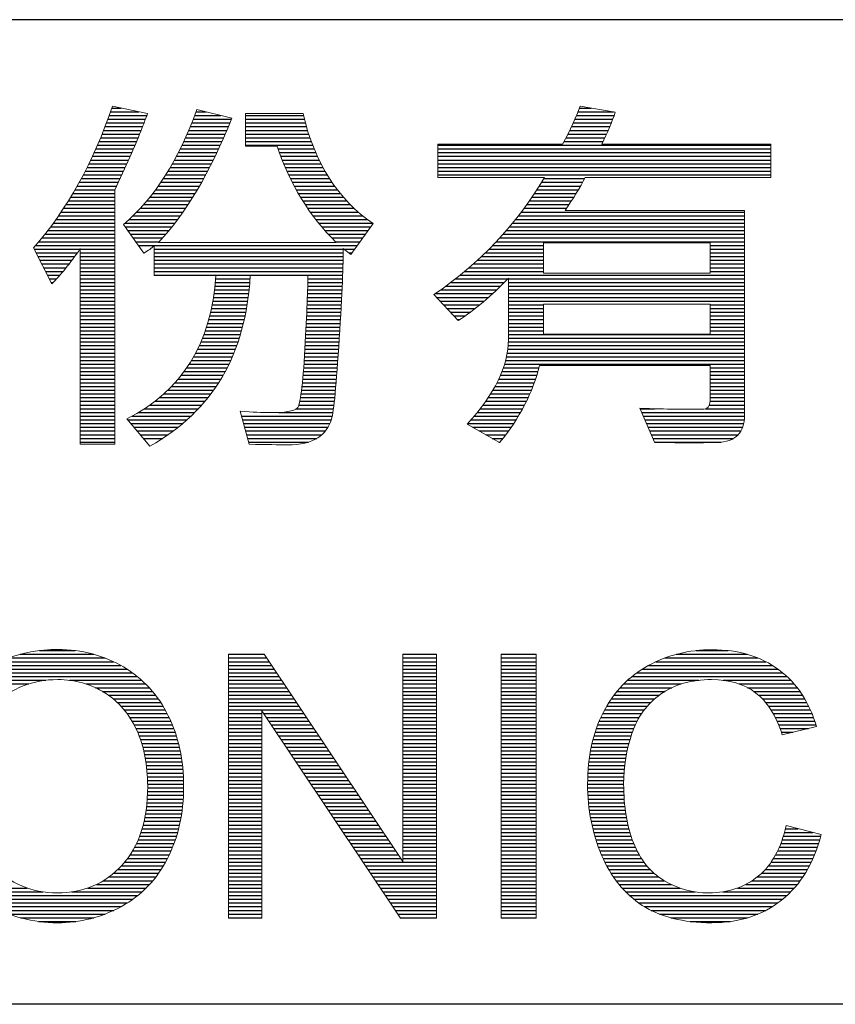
# Model space of a CAD drawing. Header units: millimetres. Extents: x 88 to 1193, y 471 to 1243.
# Tile 12 of 48: x 449 to 488, y 560 to 607. Entities that reach past the tile are written whole.
import ezdxf

# ---------------------------------------------------------------- set-up
doc = ezdxf.new("R2010")
doc.units = ezdxf.units.MM
doc.header["$LTSCALE"] = 20
doc.layers.get('0').update_dxf_attribs({"linetype": 'CONTINUOUS'})

msp = doc.modelspace()

# ---------------------------------------------------------------- linework, layer by layer
at = {"color": 7}
for p, q in [((614.046, 606.66), (107.046, 606.66)), ((453.61, 602.445), (454.054, 602.445)), ((475.907, 602.445), (476.463, 602.445)), ((453.487, 602.091), (455.283, 602.091)), ((453.55, 602.268), (454.902, 602.268)), ((457.563, 602.091), (458.813, 602.091)), ((457.629, 602.268), (458.112, 602.268)), ((459.992, 602.091), (462.751, 602.091)), ((475.773, 602.091), (477.562, 602.091)), ((475.842, 602.268), (477.539, 602.268)), ((453.29, 601.56), (455.083, 601.56)), ((453.357, 601.737), (455.152, 601.737)), ((453.423, 601.914), (455.219, 601.914)), ((457.354, 601.56), (459.17, 601.56)), ((457.426, 601.737), (459.243, 601.737)), ((457.495, 601.914), (459.314, 601.914)), ((459.992, 601.914), (462.796, 601.914)), ((459.992, 601.737), (462.843, 601.737)), ((459.992, 601.56), (462.893, 601.56)), ((475.537, 601.56), (477.358, 601.56)), ((475.62, 601.737), (477.43, 601.737)), ((475.698, 601.914), (477.498, 601.914)), ((453.079, 601.029), (454.867, 601.029)), ((453.151, 601.206), (454.94, 601.206)), ((453.222, 601.383), (455.012, 601.383)), ((457.125, 601.029), (458.944, 601.029)), ((457.204, 601.206), (459.021, 601.206)), ((457.28, 601.383), (459.096, 601.383)), ((459.992, 601.383), (462.947, 601.383)), ((459.992, 601.206), (463.003, 601.206)), ((459.992, 601.029), (463.063, 601.029)), ((475.266, 601.029), (477.123, 601.029)), ((475.36, 601.206), (477.204, 601.206)), ((475.45, 601.383), (477.283, 601.383)), ((452.929, 600.675), (454.718, 600.675)), ((453.005, 600.852), (454.793, 600.852)), ((456.961, 600.675), (458.787, 600.675)), ((457.044, 600.852), (458.866, 600.852)), ((459.992, 600.852), (463.126, 600.852)), ((459.992, 600.675), (463.192, 600.675)), ((469.164, 600.675), (485.04, 600.675)), ((475.169, 600.852), (477.039, 600.852)), ((452.691, 600.144), (454.488, 600.144)), ((452.772, 600.321), (454.566, 600.321)), ((452.852, 600.498), (454.642, 600.498)), ((456.694, 600.144), (458.539, 600.144)), ((456.786, 600.321), (458.623, 600.321)), ((456.875, 600.498), (458.706, 600.498)), ((461.535, 600.498), (463.263, 600.498)), ((461.599, 600.321), (463.337, 600.321)), ((461.665, 600.144), (463.416, 600.144)), ((469.164, 600.498), (485.04, 600.498)), ((469.164, 600.321), (485.04, 600.321)), ((469.164, 600.144), (485.04, 600.144)), ((452.434, 599.613), (454.249, 599.613)), ((452.522, 599.79), (454.33, 599.79)), ((452.607, 599.967), (454.41, 599.967)), ((456.398, 599.613), (458.275, 599.613)), ((456.5, 599.79), (458.365, 599.79)), ((456.598, 599.967), (458.453, 599.967)), ((461.734, 599.967), (463.499, 599.967)), ((461.806, 599.79), (463.587, 599.79)), ((461.881, 599.613), (463.68, 599.613)), ((469.164, 599.967), (485.04, 599.967)), ((469.164, 599.79), (485.04, 599.79)), ((469.164, 599.613), (485.04, 599.613)), ((452.253, 599.259), (454.088, 599.259)), ((452.345, 599.436), (454.169, 599.436)), ((456.184, 599.259), (458.09, 599.259)), ((456.293, 599.436), (458.183, 599.436)), ((461.959, 599.436), (463.778, 599.436)), ((462.041, 599.259), (463.882, 599.259)), ((469.164, 599.436), (485.04, 599.436)), ((469.164, 599.259), (485.04, 599.259)), ((451.964, 598.728), (453.847, 598.728)), ((452.062, 598.905), (453.927, 598.905)), ((452.159, 599.082), (454.008, 599.082)), ((455.83, 598.728), (457.795, 598.728)), ((455.952, 598.905), (457.896, 598.905)), ((456.07, 599.082), (457.994, 599.082)), ((462.126, 599.082), (463.992, 599.082)), ((462.214, 598.905), (464.109, 598.905)), ((462.307, 598.728), (464.232, 598.728)), ((473.993, 598.728), (475.962, 598.728)), ((474.103, 598.905), (476.058, 598.905)), ((474.211, 599.082), (476.15, 599.082)), ((451.758, 598.374), (453.765, 598.374)), ((451.862, 598.551), (453.766, 598.551)), ((455.569, 598.374), (457.586, 598.374)), ((455.702, 598.551), (457.692, 598.551)), ((462.403, 598.551), (464.364, 598.551)), ((462.503, 598.374), (464.503, 598.374)), ((473.765, 598.374), (475.754, 598.374)), ((473.881, 598.551), (475.86, 598.551)), ((451.431, 597.843), (453.765, 597.843)), ((451.543, 598.02), (453.765, 598.02)), ((451.652, 598.197), (453.765, 598.197)), ((455.134, 597.843), (457.252, 597.843)), ((455.286, 598.02), (457.366, 598.02)), ((455.431, 598.197), (457.478, 598.197)), ((462.607, 598.197), (464.652, 598.197)), ((462.716, 598.02), (464.811, 598.02)), ((462.829, 597.843), (464.98, 597.843)), ((473.399, 597.843), (475.412, 597.843)), ((473.524, 598.02), (475.53, 598.02)), ((473.646, 598.197), (475.644, 598.197)), ((451.077, 597.312), (453.765, 597.312)), ((451.198, 597.489), (453.765, 597.489)), ((451.316, 597.666), (453.765, 597.666)), ((454.63, 597.312), (456.886, 597.312)), ((454.807, 597.489), (457.012, 597.489)), ((454.974, 597.666), (457.134, 597.666)), ((462.948, 597.666), (465.162, 597.666)), ((463.071, 597.489), (465.358, 597.489)), ((463.2, 597.312), (465.57, 597.312)), ((473.002, 597.312), (483.784, 597.312)), ((473.138, 597.489), (483.784, 597.489)), ((473.27, 597.666), (475.29, 597.666)), ((450.826, 596.958), (453.765, 596.958)), ((450.953, 597.135), (453.765, 597.135)), ((454.245, 596.958), (456.622, 596.958)), ((454.443, 597.135), (456.757, 597.135)), ((463.334, 597.135), (465.799, 597.135)), ((463.474, 596.958), (466.049, 596.958)), ((472.72, 596.958), (483.784, 596.958)), ((472.863, 597.135), (483.784, 597.135)), ((450.422, 596.427), (453.765, 596.427)), ((450.56, 596.604), (453.765, 596.604)), ((450.695, 596.781), (453.765, 596.781)), ((454.244, 596.781), (456.483, 596.781)), ((454.369, 596.604), (456.339, 596.604)), ((454.495, 596.427), (456.189, 596.427)), ((463.62, 596.781), (465.951, 596.781)), ((463.773, 596.604), (465.824, 596.604)), ((463.933, 596.427), (465.698, 596.427)), ((472.266, 596.427), (483.784, 596.427)), ((472.422, 596.604), (483.784, 596.604)), ((472.573, 596.781), (483.784, 596.781)), ((449.984, 595.896), (453.765, 595.896)), ((450.134, 596.073), (453.765, 596.073)), ((450.28, 596.25), (453.765, 596.25)), ((454.62, 596.25), (456.032, 596.25)), ((454.746, 596.073), (455.868, 596.073)), ((454.872, 595.896), (465.318, 595.896)), ((464.1, 596.25), (465.571, 596.25)), ((464.276, 596.073), (465.445, 596.073)), ((471.774, 595.896), (474.188, 595.896)), ((471.943, 596.073), (483.784, 596.073)), ((472.107, 596.25), (483.784, 596.25)), ((482.136, 595.896), (483.784, 595.896)), ((449.911, 595.719), (452.095, 595.719)), ((450.001, 595.542), (451.97, 595.542)), ((452.11, 595.719), (453.765, 595.719)), ((452.11, 595.542), (453.765, 595.542)), ((455.629, 595.719), (464.645, 595.719)), ((455.629, 595.542), (464.646, 595.542)), ((464.674, 595.719), (465.192, 595.719)), ((464.907, 595.542), (465.065, 595.542)), ((471.421, 595.542), (474.188, 595.542)), ((471.6, 595.719), (474.188, 595.719)), ((482.136, 595.719), (483.784, 595.719)), ((482.136, 595.542), (483.784, 595.542)), ((450.092, 595.365), (451.843, 595.365)), ((450.182, 595.188), (451.712, 595.188)), ((450.272, 595.011), (451.577, 595.011)), ((452.11, 595.365), (453.765, 595.365)), ((452.11, 595.188), (453.765, 595.188)), ((452.11, 595.011), (453.765, 595.011)), ((455.629, 595.365), (464.644, 595.365)), ((455.629, 595.188), (464.641, 595.188)), ((455.629, 595.011), (464.636, 595.011)), ((470.851, 595.011), (474.188, 595.011)), ((471.046, 595.188), (474.188, 595.188)), ((471.236, 595.365), (474.188, 595.365)), ((482.136, 595.365), (483.784, 595.365)), ((482.136, 595.188), (483.784, 595.188)), ((482.136, 595.011), (483.784, 595.011)), ((450.362, 594.834), (451.438, 594.834)), ((450.453, 594.657), (451.293, 594.657)), ((450.543, 594.48), (451.142, 594.48)), ((452.11, 594.834), (453.765, 594.834)), ((452.11, 594.657), (453.765, 594.657)), ((452.11, 594.48), (453.765, 594.48)), ((455.629, 594.834), (464.631, 594.834)), ((455.629, 594.657), (464.625, 594.657)), ((455.629, 594.48), (464.618, 594.48)), ((470.226, 594.48), (483.784, 594.48)), ((470.441, 594.657), (474.188, 594.657)), ((470.649, 594.834), (474.188, 594.834)), ((482.136, 594.834), (483.784, 594.834)), ((482.136, 594.657), (483.784, 594.657)), ((450.633, 594.303), (450.983, 594.303)), ((450.723, 594.126), (450.723, 594.126)), ((450.723, 594.126), (450.814, 594.126)), ((452.11, 594.303), (453.765, 594.303)), ((452.11, 594.126), (453.765, 594.126)), ((458.543, 594.126), (460.187, 594.126)), ((458.558, 594.303), (460.199, 594.303)), ((462.956, 594.126), (464.604, 594.126)), ((462.959, 594.303), (464.611, 594.303)), ((469.774, 594.126), (472.322, 594.126)), ((470.004, 594.303), (472.495, 594.303)), ((472.524, 594.303), (483.784, 594.303)), ((472.524, 594.126), (483.784, 594.126)), ((452.11, 593.949), (453.765, 593.949)), ((452.11, 593.772), (453.765, 593.772)), ((452.11, 593.595), (453.765, 593.595)), ((458.483, 593.595), (460.136, 593.595)), ((458.506, 593.772), (460.156, 593.772)), ((458.526, 593.949), (460.172, 593.949)), ((462.942, 593.595), (464.579, 593.595)), ((462.947, 593.772), (464.587, 593.772)), ((462.952, 593.949), (464.596, 593.949)), ((469.037, 593.595), (471.772, 593.595)), ((469.292, 593.772), (471.961, 593.772)), ((469.537, 593.949), (472.144, 593.949)), ((472.524, 593.949), (483.784, 593.949)), ((472.524, 593.772), (483.784, 593.772)), ((472.524, 593.595), (483.784, 593.595)), ((452.11, 593.418), (453.765, 593.418)), ((452.11, 593.241), (453.765, 593.241)), ((452.11, 593.064), (453.765, 593.064)), ((458.396, 593.064), (460.064, 593.064)), ((458.428, 593.241), (460.091, 593.241)), ((458.457, 593.418), (460.115, 593.418)), ((462.921, 593.064), (464.551, 593.064)), ((462.928, 593.241), (464.561, 593.241)), ((462.935, 593.418), (464.57, 593.418)), ((469.092, 593.418), (471.576, 593.418)), ((469.259, 593.241), (471.373, 593.241)), ((469.426, 593.064), (471.162, 593.064)), ((472.524, 593.418), (483.784, 593.418)), ((472.524, 593.241), (483.784, 593.241)), ((472.524, 593.064), (474.188, 593.064)), ((482.136, 593.064), (483.784, 593.064)), ((452.11, 592.887), (453.765, 592.887)), ((452.11, 592.71), (453.765, 592.71)), ((458.321, 592.71), (460.002, 592.71)), ((458.36, 592.887), (460.034, 592.887)), ((462.906, 592.71), (464.532, 592.71)), ((462.914, 592.887), (464.541, 592.887)), ((469.592, 592.887), (470.941, 592.887)), ((469.759, 592.71), (470.709, 592.71)), ((472.524, 592.887), (474.188, 592.887)), ((472.524, 592.71), (474.188, 592.71)), ((482.136, 592.887), (483.784, 592.887)), ((482.136, 592.71), (483.784, 592.71)), ((452.11, 592.533), (453.765, 592.533)), ((452.11, 592.356), (453.765, 592.356)), ((452.11, 592.179), (453.765, 592.179)), ((458.182, 592.179), (459.888, 592.179)), ((458.232, 592.356), (459.929, 592.356)), ((458.279, 592.533), (459.967, 592.533)), ((462.881, 592.179), (464.501, 592.179)), ((462.889, 592.356), (464.511, 592.356)), ((462.898, 592.533), (464.521, 592.533)), ((469.925, 592.533), (470.464, 592.533)), ((470.092, 592.356), (470.203, 592.356)), ((472.524, 592.533), (474.188, 592.533)), ((472.524, 592.356), (474.188, 592.356)), ((472.524, 592.179), (474.188, 592.179)), ((482.136, 592.533), (483.784, 592.533)), ((482.136, 592.356), (483.784, 592.356)), ((482.136, 592.179), (483.784, 592.179)), ((452.11, 592.002), (453.765, 592.002)), ((452.11, 591.825), (453.765, 591.825)), ((452.11, 591.648), (453.765, 591.648)), ((458.004, 591.648), (459.745, 591.648)), ((458.068, 591.825), (459.796, 591.825)), ((458.127, 592.002), (459.844, 592.002)), ((462.854, 591.648), (464.469, 591.648)), ((462.863, 591.825), (464.48, 591.825)), ((462.872, 592.002), (464.49, 592.002)), ((472.524, 592.002), (474.188, 592.002)), ((472.524, 591.825), (474.188, 591.825)), ((472.524, 591.648), (483.784, 591.648)), ((482.136, 592.002), (483.784, 592.002)), ((482.136, 591.825), (483.784, 591.825)), ((452.11, 591.471), (453.765, 591.471)), ((452.11, 591.294), (453.765, 591.294)), ((457.863, 591.294), (459.633, 591.294)), ((457.936, 591.471), (459.691, 591.471)), ((462.835, 591.294), (464.447, 591.294)), ((462.845, 591.471), (464.458, 591.471)), ((472.523, 591.294), (483.784, 591.294)), ((472.524, 591.471), (483.784, 591.471)), ((452.11, 591.117), (453.765, 591.117)), ((452.11, 590.94), (453.765, 590.94)), ((452.11, 590.763), (453.765, 590.763)), ((457.61, 590.763), (459.435, 590.763)), ((457.7, 590.94), (459.505, 590.94)), ((457.784, 591.117), (459.571, 591.117)), ((462.806, 590.763), (464.412, 590.763)), ((462.816, 590.94), (464.424, 590.94)), ((462.826, 591.117), (464.435, 591.117)), ((472.469, 590.763), (483.784, 590.763)), ((472.495, 590.94), (483.784, 590.94)), ((472.513, 591.117), (483.784, 591.117)), ((452.11, 590.586), (453.765, 590.586)), ((452.11, 590.409), (453.765, 590.409)), ((452.11, 590.232), (453.765, 590.232)), ((457.301, 590.232), (459.199, 590.232)), ((457.411, 590.409), (459.283, 590.409)), ((457.514, 590.586), (459.361, 590.586)), ((462.773, 590.232), (464.375, 590.232)), ((462.785, 590.409), (464.387, 590.409)), ((462.796, 590.586), (464.4, 590.586)), ((472.342, 590.232), (483.784, 590.232)), ((472.392, 590.409), (483.784, 590.409)), ((472.434, 590.586), (483.784, 590.586)), ((452.11, 590.055), (453.765, 590.055)), ((452.11, 589.878), (453.765, 589.878)), ((457.058, 589.878), (459.018, 589.878)), ((457.184, 590.055), (459.111, 590.055)), ((462.747, 589.878), (464.349, 589.878)), ((462.761, 590.055), (464.362, 590.055)), ((472.218, 589.878), (473.925, 589.878)), ((472.284, 590.055), (473.973, 590.055)), ((482.136, 590.055), (483.784, 590.055)), ((482.136, 589.878), (483.784, 589.878)), ((452.11, 589.701), (453.765, 589.701)), ((452.11, 589.524), (453.765, 589.524)), ((452.11, 589.347), (453.765, 589.347)), ((456.627, 589.347), (458.706, 589.347)), ((456.781, 589.524), (458.816, 589.524)), ((456.924, 589.701), (458.92, 589.701)), ((462.701, 589.347), (464.306, 589.347)), ((462.718, 589.524), (464.321, 589.524)), ((462.733, 589.701), (464.335, 589.701)), ((471.978, 589.347), (473.756, 589.347)), ((472.065, 589.524), (473.817, 589.524)), ((472.145, 589.701), (473.873, 589.701)), ((482.136, 589.701), (483.784, 589.701)), ((482.136, 589.524), (483.784, 589.524)), ((482.136, 589.347), (483.784, 589.347)), ((452.11, 589.17), (453.765, 589.17)), ((452.11, 588.993), (453.765, 588.993)), ((452.11, 588.816), (453.765, 588.816)), ((456.097, 588.816), (458.338, 588.816)), ((456.286, 588.993), (458.468, 588.993)), ((456.463, 589.17), (458.59, 589.17)), ((462.638, 588.816), (464.259, 588.816)), ((462.662, 588.993), (464.275, 588.993)), ((462.682, 589.17), (464.291, 589.17)), ((471.675, 588.816), (473.546, 588.816)), ((471.783, 588.993), (473.621, 588.993)), ((471.884, 589.17), (473.691, 589.17)), ((482.136, 589.17), (483.784, 589.17)), ((482.136, 588.993), (483.784, 588.993)), ((482.136, 588.816), (483.784, 588.816)), ((452.11, 588.639), (453.765, 588.639)), ((452.11, 588.462), (453.765, 588.462)), ((455.672, 588.462), (458.057, 588.462)), ((455.892, 588.639), (458.202, 588.639)), ((462.577, 588.462), (464.222, 588.462)), ((462.611, 588.639), (464.241, 588.639)), ((471.44, 588.462), (473.383, 588.462)), ((471.561, 588.639), (473.467, 588.639)), ((482.136, 588.639), (483.784, 588.639)), ((482.136, 588.462), (483.784, 588.462)), ((452.11, 588.285), (453.765, 588.285)), ((452.11, 588.108), (453.765, 588.108)), ((452.11, 587.931), (453.765, 587.931)), ((454.892, 587.931), (457.572, 587.931)), ((455.175, 588.108), (457.743, 588.108)), ((455.434, 588.285), (457.904, 588.285)), ((461.579, 587.931), (464.153, 587.931)), ((462.426, 588.108), (464.179, 588.108)), ((462.531, 588.285), (464.201, 588.285)), ((471.039, 587.931), (473.102, 587.931)), ((471.179, 588.108), (473.2, 588.108)), ((471.313, 588.285), (473.294, 588.285)), ((478.796, 588.108), (479.494, 588.108)), ((478.873, 587.931), (483.784, 587.931)), ((481.923, 588.108), (483.784, 588.108)), ((482.102, 588.285), (483.784, 588.285)), ((452.11, 587.754), (453.765, 587.754)), ((452.11, 587.577), (453.765, 587.577)), ((452.11, 587.4), (453.765, 587.4)), ((454.377, 587.577), (457.199, 587.577)), ((454.526, 587.4), (456.995, 587.4)), ((454.582, 587.754), (457.391, 587.754)), ((459.797, 587.754), (464.121, 587.754)), ((459.844, 587.577), (464.077, 587.577)), ((459.891, 587.4), (464.01, 587.4)), ((470.584, 587.4), (472.774, 587.4)), ((470.742, 587.577), (472.889, 587.577)), ((470.894, 587.754), (472.998, 587.754)), ((478.95, 587.754), (483.784, 587.754)), ((479.027, 587.577), (483.774, 587.577)), ((479.104, 587.4), (483.745, 587.4)), ((452.11, 587.223), (453.765, 587.223)), ((452.11, 587.046), (453.765, 587.046)), ((454.675, 587.223), (456.778, 587.223)), ((454.824, 587.046), (456.548, 587.046)), ((459.938, 587.223), (463.919, 587.223)), ((459.985, 587.046), (463.794, 587.046)), ((470.809, 587.223), (472.655, 587.223)), ((471.123, 587.046), (472.53, 587.046)), ((479.181, 587.223), (483.693, 587.223)), ((479.258, 587.046), (483.609, 587.046)), ((452.11, 586.869), (453.765, 586.869)), ((452.11, 586.692), (453.765, 586.692)), ((452.11, 586.515), (453.765, 586.515)), ((454.974, 586.869), (456.301, 586.869)), ((455.123, 586.692), (456.038, 586.692)), ((456.037, 586.692), (456.038, 586.692)), ((460.033, 586.869), (463.625, 586.869)), ((460.08, 586.692), (463.391, 586.692)), ((460.127, 586.515), (462.989, 586.515)), ((471.438, 586.869), (472.4, 586.869)), ((471.752, 586.692), (472.264, 586.692)), ((472.067, 586.515), (472.122, 586.515)), ((479.335, 586.869), (483.478, 586.869)), ((479.412, 586.692), (483.254, 586.692)), ((479.489, 586.515), (482.664, 586.515)), ((448.708, 576.221), (453.29, 576.221)), ((449.246, 576.398), (452.754, 576.398)), ((450.158, 576.575), (451.863, 576.575)), ((459.17, 576.398), (460.883, 576.398)), ((459.17, 576.221), (461.001, 576.221)), ((467.494, 576.398), (469.092, 576.398)), ((467.494, 576.221), (469.092, 576.221)), ((472.176, 576.398), (473.842, 576.398)), ((472.176, 576.221), (473.842, 576.221)), ((479.98, 576.221), (484.419, 576.221)), ((480.532, 576.398), (483.908, 576.398)), ((481.476, 576.575), (483.001, 576.575)), ((447.676, 575.69), (454.336, 575.69)), ((447.964, 575.867), (454.042, 575.867)), ((448.299, 576.044), (453.701, 576.044)), ((459.17, 576.044), (461.119, 576.044)), ((459.17, 575.867), (461.238, 575.867)), ((459.17, 575.69), (461.356, 575.69)), ((467.494, 576.044), (469.092, 576.044)), ((467.494, 575.867), (469.092, 575.867)), ((467.494, 575.69), (469.092, 575.69)), ((472.176, 576.044), (473.842, 576.044)), ((472.176, 575.867), (473.842, 575.867)), ((472.176, 575.69), (473.842, 575.69)), ((478.905, 575.69), (485.372, 575.69)), ((479.207, 575.867), (485.11, 575.867)), ((479.558, 576.044), (484.8, 576.044)), ((447.198, 575.336), (454.827, 575.336)), ((447.424, 575.513), (454.595, 575.513)), ((459.17, 575.513), (461.475, 575.513)), ((459.17, 575.336), (461.593, 575.336)), ((467.494, 575.513), (469.092, 575.513)), ((467.494, 575.336), (469.092, 575.336)), ((472.176, 575.513), (473.842, 575.513)), ((472.176, 575.336), (473.842, 575.336)), ((478.411, 575.336), (485.802, 575.336)), ((478.642, 575.513), (485.6, 575.513)), ((446.807, 574.982), (449.651, 574.982)), ((446.994, 575.159), (450.47, 575.159)), ((451.588, 575.159), (455.035, 575.159)), ((452.389, 574.982), (455.223, 574.982)), ((452.835, 574.805), (455.394, 574.805)), ((459.17, 575.159), (461.712, 575.159)), ((459.17, 574.982), (461.83, 574.982)), ((459.17, 574.805), (461.948, 574.805)), ((467.494, 575.159), (469.092, 575.159)), ((467.494, 574.982), (469.092, 574.982)), ((467.494, 574.805), (469.092, 574.805)), ((472.176, 575.159), (473.842, 575.159)), ((472.176, 574.982), (473.842, 574.982)), ((472.176, 574.805), (473.842, 574.805)), ((477.852, 574.805), (480.307, 574.805)), ((478.02, 574.982), (480.756, 574.982)), ((478.205, 575.159), (481.6, 575.159)), ((482.761, 575.159), (485.982, 575.159)), ((483.525, 574.982), (486.144, 574.982)), ((483.926, 574.805), (486.29, 574.805)), ((453.172, 574.628), (455.55, 574.628)), ((453.447, 574.451), (455.694, 574.451)), ((453.679, 574.274), (455.825, 574.274)), ((459.17, 574.628), (462.067, 574.628)), ((459.17, 574.451), (462.185, 574.451)), ((459.17, 574.274), (462.304, 574.274)), ((467.494, 574.628), (469.092, 574.628)), ((467.494, 574.451), (469.092, 574.451)), ((467.494, 574.274), (469.092, 574.274)), ((472.176, 574.628), (473.842, 574.628)), ((472.176, 574.451), (473.842, 574.451)), ((472.176, 574.274), (473.842, 574.274)), ((477.432, 574.274), (479.499, 574.274)), ((477.56, 574.451), (479.719, 574.451)), ((477.699, 574.628), (479.98, 574.628)), ((484.215, 574.628), (486.423, 574.628)), ((484.443, 574.451), (486.543, 574.451)), ((484.63, 574.274), (486.652, 574.274)), ((453.88, 574.097), (455.947, 574.097)), ((454.055, 573.92), (456.058, 573.92)), ((459.17, 574.097), (462.422, 574.097)), ((459.17, 573.92), (462.54, 573.92)), ((467.494, 574.097), (469.092, 574.097)), ((467.494, 573.92), (469.092, 573.92)), ((472.176, 574.097), (473.842, 574.097)), ((472.176, 573.92), (473.842, 573.92)), ((477.207, 573.92), (479.143, 573.92)), ((477.315, 574.097), (479.309, 574.097)), ((484.787, 574.097), (486.752, 574.097)), ((484.923, 573.92), (486.842, 573.92)), ((454.21, 573.743), (456.161, 573.743)), ((454.347, 573.566), (456.256, 573.566)), ((454.469, 573.389), (456.344, 573.389)), ((459.17, 573.743), (462.659, 573.743)), ((459.17, 573.566), (460.768, 573.566)), ((459.17, 573.389), (460.768, 573.389)), ((460.861, 573.566), (462.777, 573.566)), ((460.98, 573.389), (462.896, 573.389)), ((467.494, 573.743), (469.092, 573.743)), ((467.494, 573.566), (469.092, 573.566)), ((467.494, 573.389), (469.092, 573.389)), ((472.176, 573.743), (473.842, 573.743)), ((472.176, 573.566), (473.842, 573.566)), ((472.176, 573.389), (473.842, 573.389)), ((476.931, 573.389), (478.758, 573.389)), ((477.015, 573.566), (478.87, 573.566)), ((477.107, 573.743), (478.998, 573.743)), ((485.042, 573.743), (486.925, 573.743)), ((485.148, 573.566), (487, 573.566)), ((485.242, 573.389), (487.069, 573.389)), ((454.579, 573.212), (456.425, 573.212)), ((454.678, 573.035), (456.5, 573.035)), ((454.766, 572.858), (456.569, 572.858)), ((459.17, 573.212), (460.768, 573.212)), ((459.17, 573.035), (460.768, 573.035)), ((459.17, 572.858), (460.768, 572.858)), ((461.098, 573.212), (463.014, 573.212)), ((461.216, 573.035), (463.133, 573.035)), ((461.335, 572.858), (463.251, 572.858)), ((467.494, 573.212), (469.092, 573.212)), ((467.494, 573.035), (469.092, 573.035)), ((467.494, 572.858), (469.092, 572.858)), ((472.176, 573.212), (473.842, 573.212)), ((472.176, 573.035), (473.842, 573.035)), ((472.176, 572.858), (473.842, 572.858)), ((476.716, 572.858), (478.497, 572.858)), ((476.782, 573.035), (478.573, 573.035)), ((476.853, 573.212), (478.66, 573.212)), ((485.327, 573.212), (487.131, 573.212)), ((485.403, 573.035), (487.188, 573.035)), ((485.473, 572.858), (486.83, 572.858)), ((454.846, 572.681), (456.633, 572.681)), ((454.917, 572.504), (456.691, 572.504)), ((459.17, 572.681), (460.768, 572.681)), ((459.17, 572.504), (460.768, 572.504)), ((461.453, 572.681), (463.369, 572.681)), ((461.571, 572.504), (463.488, 572.504)), ((467.494, 572.681), (469.092, 572.681)), ((467.494, 572.504), (469.092, 572.504)), ((472.176, 572.681), (473.842, 572.681)), ((472.176, 572.504), (473.842, 572.504)), ((476.603, 572.504), (478.372, 572.504)), ((476.657, 572.681), (478.431, 572.681)), ((485.536, 572.681), (486.08, 572.681)), ((454.982, 572.327), (456.743, 572.327)), ((455.039, 572.15), (456.791, 572.15)), ((455.09, 571.973), (456.834, 571.973)), ((459.17, 572.327), (460.768, 572.327)), ((459.17, 572.15), (460.768, 572.15)), ((459.17, 571.973), (460.768, 571.973)), ((461.689, 572.327), (463.606, 572.327)), ((461.808, 572.15), (463.725, 572.15)), ((461.926, 571.973), (463.843, 571.973)), ((467.494, 572.327), (469.092, 572.327)), ((467.494, 572.15), (469.092, 572.15)), ((467.494, 571.973), (469.092, 571.973)), ((472.176, 572.327), (473.842, 572.327)), ((472.176, 572.15), (473.842, 572.15)), ((472.176, 571.973), (473.842, 571.973)), ((476.471, 571.973), (478.224, 571.973)), ((476.51, 572.15), (478.269, 572.15)), ((476.554, 572.327), (478.318, 572.327)), ((455.136, 571.796), (456.873, 571.796)), ((455.175, 571.619), (456.907, 571.619)), ((455.21, 571.442), (456.937, 571.442)), ((459.17, 571.796), (460.768, 571.796)), ((459.17, 571.619), (460.768, 571.619)), ((459.17, 571.442), (460.768, 571.442)), ((462.044, 571.796), (463.961, 571.796)), ((462.163, 571.619), (464.08, 571.619)), ((462.281, 571.442), (464.198, 571.442)), ((467.494, 571.796), (469.092, 571.796)), ((467.494, 571.619), (469.092, 571.619)), ((467.494, 571.442), (469.092, 571.442)), ((472.176, 571.796), (473.842, 571.796)), ((472.176, 571.619), (473.842, 571.619)), ((472.176, 571.442), (473.842, 571.442)), ((476.379, 571.442), (478.116, 571.442)), ((476.406, 571.619), (478.148, 571.619)), ((476.436, 571.796), (478.183, 571.796)), ((455.239, 571.265), (456.963, 571.265)), ((455.264, 571.088), (456.984, 571.088)), ((459.17, 571.265), (460.768, 571.265)), ((459.17, 571.088), (460.768, 571.088)), ((462.399, 571.265), (464.317, 571.265)), ((462.518, 571.088), (464.435, 571.088)), ((467.494, 571.265), (469.092, 571.265)), ((467.494, 571.088), (469.092, 571.088)), ((472.176, 571.265), (473.842, 571.265)), ((472.176, 571.088), (473.842, 571.088)), ((476.339, 571.088), (478.067, 571.088)), ((476.357, 571.265), (478.089, 571.265)), ((455.284, 570.911), (457.002, 570.911)), ((455.299, 570.734), (457.016, 570.734)), ((455.311, 570.557), (457.027, 570.557)), ((459.17, 570.911), (460.768, 570.911)), ((459.17, 570.734), (460.768, 570.734)), ((459.17, 570.557), (460.768, 570.557)), ((462.636, 570.911), (464.554, 570.911)), ((462.754, 570.734), (464.672, 570.734)), ((462.873, 570.557), (464.79, 570.557)), ((467.494, 570.911), (469.092, 570.911)), ((467.494, 570.734), (469.092, 570.734)), ((467.494, 570.557), (469.092, 570.557)), ((472.176, 570.911), (473.842, 570.911)), ((472.176, 570.734), (473.842, 570.734)), ((472.176, 570.557), (473.842, 570.557)), ((476.305, 570.557), (478.024, 570.557)), ((476.312, 570.734), (478.034, 570.734)), ((476.324, 570.911), (478.048, 570.911)), ((455.319, 570.38), (457.034, 570.38)), ((455.323, 570.203), (457.038, 570.203)), ((459.17, 570.38), (460.768, 570.38)), ((459.17, 570.203), (460.768, 570.203)), ((462.991, 570.38), (464.909, 570.38)), ((463.109, 570.203), (465.027, 570.203)), ((467.494, 570.38), (469.092, 570.38)), ((467.494, 570.203), (469.092, 570.203)), ((472.176, 570.38), (473.842, 570.38)), ((472.176, 570.203), (473.842, 570.203)), ((476.298, 570.203), (478.017, 570.203)), ((476.3, 570.38), (478.018, 570.38)), ((455.313, 569.672), (457.029, 569.672)), ((455.32, 569.849), (457.035, 569.849)), ((455.323, 570.026), (457.038, 570.026)), ((459.17, 570.026), (460.768, 570.026)), ((459.17, 569.849), (460.768, 569.849)), ((459.17, 569.672), (460.768, 569.672)), ((463.227, 570.026), (465.146, 570.026)), ((463.346, 569.849), (465.264, 569.849)), ((463.464, 569.672), (465.383, 569.672)), ((467.494, 570.026), (469.092, 570.026)), ((467.494, 569.849), (469.092, 569.849)), ((467.494, 569.672), (469.092, 569.672)), ((472.176, 570.026), (473.842, 570.026)), ((472.176, 569.849), (473.842, 569.849)), ((472.176, 569.672), (473.842, 569.672)), ((476.3, 570.026), (478.018, 570.026)), ((476.305, 569.849), (478.023, 569.849)), ((476.313, 569.672), (478.03, 569.672)), ((455.271, 569.141), (456.989, 569.141)), ((455.289, 569.318), (457.006, 569.318)), ((455.303, 569.495), (457.019, 569.495)), ((459.17, 569.495), (460.768, 569.495)), ((459.17, 569.318), (460.768, 569.318)), ((459.17, 569.141), (460.768, 569.141)), ((463.582, 569.495), (465.501, 569.495)), ((463.701, 569.318), (465.619, 569.318)), ((463.819, 569.141), (465.738, 569.141)), ((467.494, 569.495), (469.092, 569.495)), ((467.494, 569.318), (469.092, 569.318)), ((467.494, 569.141), (469.092, 569.141)), ((472.176, 569.495), (473.842, 569.495)), ((472.176, 569.318), (473.842, 569.318)), ((472.176, 569.141), (473.842, 569.141)), ((476.325, 569.495), (478.041, 569.495)), ((476.34, 569.318), (478.055, 569.318)), ((476.358, 569.141), (478.073, 569.141)), ((455.221, 568.787), (456.943, 568.787)), ((455.249, 568.964), (456.968, 568.964)), ((459.17, 568.964), (460.768, 568.964)), ((459.17, 568.787), (460.768, 568.787)), ((463.937, 568.964), (465.856, 568.964)), ((464.056, 568.787), (465.975, 568.787)), ((467.494, 568.964), (469.092, 568.964)), ((467.494, 568.787), (469.092, 568.787)), ((472.176, 568.964), (473.842, 568.964)), ((472.176, 568.787), (473.842, 568.787)), ((476.38, 568.964), (478.094, 568.964)), ((476.406, 568.787), (478.12, 568.787)), ((455.109, 568.256), (456.842, 568.256)), ((455.152, 568.433), (456.88, 568.433)), ((455.189, 568.61), (456.914, 568.61)), ((459.17, 568.61), (460.768, 568.61)), ((459.17, 568.433), (460.768, 568.433)), ((459.17, 568.256), (460.768, 568.256)), ((464.174, 568.61), (466.093, 568.61)), ((464.292, 568.433), (466.211, 568.433)), ((464.411, 568.256), (466.33, 568.256)), ((467.494, 568.61), (469.092, 568.61)), ((467.494, 568.433), (469.092, 568.433)), ((467.494, 568.256), (469.092, 568.256)), ((472.176, 568.61), (473.842, 568.61)), ((472.176, 568.433), (473.842, 568.433)), ((472.176, 568.256), (473.842, 568.256)), ((476.436, 568.61), (478.15, 568.61)), ((476.469, 568.433), (478.183, 568.433)), ((476.507, 568.256), (478.222, 568.256)), ((454.942, 567.725), (456.7, 567.725)), ((455.004, 567.902), (456.752, 567.902)), ((455.06, 568.079), (456.8, 568.079)), ((459.17, 568.079), (460.768, 568.079)), ((459.17, 567.902), (460.768, 567.902)), ((459.17, 567.725), (460.768, 567.725)), ((464.529, 568.079), (466.448, 568.079)), ((464.647, 567.902), (466.567, 567.902)), ((464.766, 567.725), (466.685, 567.725)), ((467.494, 568.079), (469.092, 568.079)), ((467.494, 567.902), (469.092, 567.902)), ((467.494, 567.725), (469.092, 567.725)), ((472.176, 568.079), (473.842, 568.079)), ((472.176, 567.902), (473.842, 567.902)), ((472.176, 567.725), (473.842, 567.725)), ((476.548, 568.079), (478.266, 568.079)), ((476.594, 567.902), (478.314, 567.902)), ((476.643, 567.725), (478.369, 567.725)), ((485.633, 567.725), (487.41, 567.725)), ((485.684, 567.902), (487.041, 567.902)), ((485.729, 568.079), (486.342, 568.079)), ((454.792, 567.371), (456.579, 567.371)), ((454.871, 567.548), (456.642, 567.548)), ((459.17, 567.548), (460.768, 567.548)), ((459.17, 567.371), (460.768, 567.371)), ((464.884, 567.548), (466.804, 567.548)), ((465.002, 567.371), (466.922, 567.371)), ((467.494, 567.548), (469.092, 567.548)), ((467.494, 567.371), (469.092, 567.371)), ((472.176, 567.548), (473.842, 567.548)), ((472.176, 567.371), (473.842, 567.371)), ((476.697, 567.548), (478.429, 567.548)), ((476.755, 567.371), (478.496, 567.371)), ((485.511, 567.371), (487.307, 567.371)), ((485.576, 567.548), (487.361, 567.548)), ((454.494, 566.84), (456.354, 566.84)), ((454.605, 567.017), (456.435, 567.017)), ((454.704, 567.194), (456.51, 567.194)), ((459.17, 567.194), (460.768, 567.194)), ((459.17, 567.017), (460.768, 567.017)), ((459.17, 566.84), (460.768, 566.84)), ((465.12, 567.194), (467.04, 567.194)), ((465.239, 567.017), (467.159, 567.017)), ((465.357, 566.84), (467.277, 566.84)), ((467.494, 567.194), (469.092, 567.194)), ((467.494, 567.017), (469.092, 567.017)), ((467.494, 566.84), (469.092, 566.84)), ((472.176, 567.194), (473.842, 567.194)), ((472.176, 567.017), (473.842, 567.017)), ((472.176, 566.84), (473.842, 566.84)), ((476.818, 567.194), (478.571, 567.194)), ((476.885, 567.017), (478.656, 567.017)), ((476.957, 566.84), (478.752, 566.84)), ((485.268, 566.84), (487.117, 566.84)), ((485.358, 567.017), (487.186, 567.017)), ((485.439, 567.194), (487.249, 567.194)), ((454.075, 566.309), (456.071, 566.309)), ((454.231, 566.486), (456.173, 566.486)), ((454.37, 566.663), (456.267, 566.663)), ((459.17, 566.663), (460.768, 566.663)), ((459.17, 566.486), (460.768, 566.486)), ((459.17, 566.309), (460.768, 566.309)), ((465.475, 566.663), (467.396, 566.663)), ((465.594, 566.486), (469.092, 566.486)), ((465.712, 566.309), (469.092, 566.309)), ((467.494, 566.663), (469.092, 566.663)), ((472.176, 566.663), (473.842, 566.663)), ((472.176, 566.486), (473.842, 566.486)), ((472.176, 566.309), (473.842, 566.309)), ((477.034, 566.663), (478.86, 566.663)), ((477.118, 566.486), (478.982, 566.486)), ((477.209, 566.309), (479.122, 566.309)), ((484.918, 566.309), (486.872, 566.309)), ((485.05, 566.486), (486.961, 566.486)), ((485.165, 566.663), (487.042, 566.663)), ((453.703, 565.955), (455.842, 565.955)), ((453.9, 566.132), (455.961, 566.132)), ((459.17, 566.132), (460.768, 566.132)), ((459.17, 565.955), (460.768, 565.955)), ((465.83, 566.132), (469.092, 566.132)), ((465.949, 565.955), (469.092, 565.955)), ((472.176, 566.132), (473.842, 566.132)), ((472.176, 565.955), (473.842, 565.955)), ((477.307, 566.132), (479.283, 566.132)), ((477.414, 565.955), (479.47, 565.955)), ((484.593, 565.955), (486.672, 565.955)), ((484.768, 566.132), (486.777, 566.132)), ((452.886, 565.424), (455.416, 565.424)), ((453.211, 565.601), (455.571, 565.601)), ((453.477, 565.778), (455.712, 565.778)), ((459.17, 565.778), (460.768, 565.778)), ((459.17, 565.601), (460.768, 565.601)), ((459.17, 565.424), (460.768, 565.424)), ((466.067, 565.778), (469.092, 565.778)), ((466.185, 565.601), (469.092, 565.601)), ((466.304, 565.424), (469.092, 565.424)), ((472.176, 565.778), (473.842, 565.778)), ((472.176, 565.601), (473.842, 565.601)), ((472.176, 565.424), (473.842, 565.424)), ((477.529, 565.778), (479.691, 565.778)), ((477.656, 565.601), (479.96, 565.601)), ((477.793, 565.424), (480.29, 565.424)), ((483.843, 565.424), (486.299, 565.424)), ((484.144, 565.601), (486.435, 565.601)), ((484.388, 565.778), (486.559, 565.778)), ((446.823, 565.247), (449.583, 565.247)), ((447.012, 565.07), (450.317, 565.07)), ((447.219, 564.893), (454.853, 564.893)), ((451.713, 565.07), (455.06, 565.07)), ((452.454, 565.247), (455.247, 565.247)), ((459.17, 565.247), (460.768, 565.247)), ((459.17, 565.07), (460.768, 565.07)), ((459.17, 564.893), (460.768, 564.893)), ((466.422, 565.247), (469.092, 565.247)), ((466.54, 565.07), (469.092, 565.07)), ((466.658, 564.893), (469.092, 564.893)), ((472.176, 565.247), (473.842, 565.247)), ((472.176, 565.07), (473.842, 565.07)), ((472.176, 564.893), (473.842, 564.893)), ((477.945, 565.247), (480.718, 565.247)), ((478.111, 565.07), (481.428, 565.07)), ((478.296, 564.893), (485.804, 564.893)), ((482.745, 565.07), (485.986, 565.07)), ((483.44, 565.247), (486.15, 565.247)), ((447.45, 564.716), (454.621, 564.716)), ((447.707, 564.539), (454.358, 564.539)), ((459.17, 564.716), (460.768, 564.716)), ((459.17, 564.539), (460.768, 564.539)), ((466.777, 564.716), (469.092, 564.716)), ((466.895, 564.539), (469.092, 564.539)), ((472.176, 564.716), (473.842, 564.716)), ((472.176, 564.539), (473.842, 564.539)), ((478.502, 564.716), (485.6, 564.716)), ((478.734, 564.539), (485.37, 564.539)), ((447.997, 564.362), (454.057, 564.362)), ((448.331, 564.185), (453.707, 564.185)), ((448.734, 564.008), (453.29, 564.008)), ((459.17, 564.362), (460.768, 564.362)), ((459.17, 564.185), (460.768, 564.185)), ((459.17, 564.008), (460.768, 564.008)), ((467.013, 564.362), (469.092, 564.362)), ((467.132, 564.185), (469.092, 564.185)), ((467.25, 564.008), (469.092, 564.008)), ((472.176, 564.362), (473.842, 564.362)), ((472.176, 564.185), (473.842, 564.185)), ((472.176, 564.008), (473.842, 564.008)), ((479.001, 564.362), (485.106, 564.362)), ((479.321, 564.185), (484.797, 564.185)), ((479.72, 564.008), (484.421, 564.008)), ((449.258, 563.831), (452.757, 563.831)), ((450.115, 563.654), (451.902, 563.654)), ((459.17, 563.831), (460.768, 563.831)), ((467.368, 563.831), (469.092, 563.831)), ((472.176, 563.831), (473.842, 563.831)), ((480.26, 563.831), (483.925, 563.831)), ((481.188, 563.654), (483.1, 563.654)), ((614.046, 559.706), (107.046, 559.706))]:
    msp.add_line(p, q, dxfattribs=at)
at = {"color": 7, "lineweight": 5}
for points in [[(449.881, 595.777), (451.49, 597.611), (452.743, 599.864), (453.64, 602.531)], [(453.64, 602.531), (453.64, 602.531), (455.315, 602.181), (455.315, 602.181)], [(475.097, 600.722), (475.483, 601.403), (475.763, 602.008), (475.936, 602.531)], [(475.936, 602.531), (475.936, 602.531), (477.618, 602.255), (477.618, 602.255)], [(454.166, 596.89), (455.635, 598.131), (456.799, 599.962), (457.669, 602.379)], [(455.315, 602.181), (455.121, 601.625), (454.813, 600.877), (454.397, 599.937)], [(459.333, 601.96), (458.301, 599.371), (457.134, 597.395), (455.833, 596.036)], [(457.669, 602.379), (457.669, 602.379), (459.333, 601.96), (459.333, 601.96)], [(459.992, 600.633), (459.992, 600.633), (459.992, 602.181), (459.992, 602.181)], [(459.992, 602.181), (459.992, 602.181), (462.729, 602.181), (462.729, 602.181)], [(462.729, 602.181), (463.292, 599.806), (464.405, 598.061), (466.068, 596.945)], [(477.618, 602.255), (477.466, 601.789), (477.25, 601.278), (476.976, 600.722)], [(461.489, 600.633), (461.489, 600.633), (459.992, 600.633), (459.992, 600.633)], [(464.314, 596.036), (463.049, 597.27), (462.109, 598.803), (461.489, 600.633)], [(469.164, 599.135), (469.164, 599.135), (469.164, 600.722), (469.164, 600.722)], [(469.164, 600.722), (469.164, 600.722), (475.097, 600.722), (475.097, 600.722)], [(476.976, 600.722), (476.976, 600.722), (485.04, 600.722), (485.04, 600.722)], [(485.04, 600.722), (485.04, 600.722), (485.04, 599.135), (485.04, 599.135)], [(454.397, 599.937), (454.397, 599.937), (453.765, 598.548), (453.765, 598.548)], [(468.969, 593.548), (471.147, 595.023), (472.907, 596.884), (474.242, 599.135)], [(474.242, 599.135), (474.242, 599.135), (469.164, 599.135), (469.164, 599.135)], [(476.176, 599.135), (475.939, 598.654), (475.62, 598.131), (475.222, 597.568)], [(485.04, 599.135), (485.04, 599.135), (476.176, 599.135), (476.176, 599.135)], [(453.765, 598.548), (453.765, 598.548), (453.765, 586.414), (453.765, 586.414)], [(475.222, 597.568), (475.222, 597.568), (483.784, 597.568), (483.784, 597.568)], [(483.784, 597.568), (483.784, 597.568), (483.784, 587.786), (483.784, 587.786)], [(455.139, 595.519), (455.139, 595.519), (454.166, 596.89), (454.166, 596.89)], [(466.068, 596.945), (466.068, 596.945), (465.01, 595.464), (465.01, 595.464)], [(455.629, 595.884), (455.516, 595.771), (455.352, 595.65), (455.139, 595.519)], [(455.629, 594.467), (455.629, 594.467), (455.629, 595.884), (455.629, 595.884)], [(455.833, 596.036), (455.833, 596.036), (464.314, 596.036), (464.314, 596.036)], [(482.136, 596.018), (482.136, 596.018), (474.188, 596.018), (474.188, 596.018)], [(474.188, 596.018), (474.188, 596.018), (474.188, 594.573), (474.188, 594.573)], [(482.136, 594.573), (482.136, 594.573), (482.136, 596.018), (482.136, 596.018)], [(450.754, 594.065), (450.754, 594.065), (449.881, 595.777), (449.881, 595.777)], [(452.11, 595.741), (451.621, 595.035), (451.171, 594.476), (450.754, 594.065)], [(452.11, 586.414), (452.11, 586.414), (452.11, 595.741), (452.11, 595.741)], [(464.645, 595.741), (464.654, 595.069), (464.593, 593.64), (464.457, 591.453)], [(465.01, 595.464), (465.01, 595.464), (464.645, 595.741), (464.645, 595.741)], [(454.336, 587.625), (456.96, 588.95), (458.372, 591.231), (458.569, 594.467)], [(460.208, 594.467), (460.017, 590.714), (458.426, 587.998), (455.431, 586.326)], [(458.569, 594.467), (458.569, 594.467), (455.629, 594.467), (455.629, 594.467)], [(462.96, 594.467), (462.96, 594.467), (460.208, 594.467), (460.208, 594.467)], [(474.188, 594.573), (474.188, 594.573), (482.136, 594.573), (482.136, 594.573)], [(472.524, 594.333), (471.715, 593.491), (470.918, 592.815), (470.134, 592.311)], [(472.524, 591.401), (472.524, 591.401), (472.524, 594.333), (472.524, 594.333)], [(470.134, 592.311), (470.134, 592.311), (468.969, 593.548), (468.969, 593.548)], [(482.136, 593.095), (482.136, 593.095), (474.188, 593.095), (474.188, 593.095)], [(474.188, 593.095), (474.188, 593.095), (474.188, 591.669), (474.188, 591.669)], [(482.136, 591.669), (482.136, 591.669), (482.136, 593.095), (482.136, 593.095)], [(474.188, 591.669), (474.188, 591.669), (482.136, 591.669), (482.136, 591.669)], [(464.457, 591.453), (464.319, 589.263), (464.198, 587.98), (464.086, 587.606)], [(470.554, 587.366), (471.867, 588.804), (472.524, 590.148), (472.524, 591.401)], [(474.002, 590.173), (473.692, 588.883), (473.059, 587.658), (472.105, 586.493)], [(482.136, 590.173), (482.136, 590.173), (474.002, 590.173), (474.002, 590.173)], [(482.136, 588.497), (482.136, 588.497), (482.136, 590.173), (482.136, 590.173)], [(460.154, 586.414), (460.154, 586.414), (459.734, 587.989), (459.734, 587.989)], [(479.491, 586.512), (479.491, 586.512), (478.786, 588.132), (478.786, 588.132)], [(455.431, 586.326), (455.431, 586.326), (454.336, 587.625), (454.336, 587.625)], [(464.086, 587.606), (463.976, 587.232), (463.757, 586.937), (463.429, 586.715)], [(483.784, 587.786), (483.784, 587.381), (483.675, 587.071), (483.459, 586.849)], [(472.105, 586.493), (472.105, 586.493), (470.554, 587.366), (470.554, 587.366)], [(483.459, 586.849), (483.24, 586.63), (482.915, 586.514), (482.474, 586.502)], [(453.765, 586.414), (453.765, 586.414), (452.11, 586.414), (452.11, 586.414)], [(459.17, 563.81), (459.17, 563.81), (459.17, 576.402), (459.17, 576.402)], [(459.17, 576.402), (459.17, 576.402), (460.879, 576.402), (460.879, 576.402)], [(460.879, 576.402), (460.879, 576.402), (467.494, 566.516), (467.494, 566.516)], [(467.494, 566.516), (467.494, 566.516), (467.494, 576.402), (467.494, 576.402)], [(467.494, 576.402), (467.494, 576.402), (469.092, 576.402), (469.092, 576.402)], [(469.092, 576.402), (469.092, 576.402), (469.092, 563.81), (469.092, 563.81)], [(472.176, 563.81), (472.176, 563.81), (472.176, 576.402), (472.176, 576.402)], [(472.176, 576.402), (472.176, 576.402), (473.842, 576.402), (473.842, 576.402)], [(473.842, 576.402), (473.842, 576.402), (473.842, 563.81), (473.842, 563.81)], [(454.171, 575.792), (455.103, 575.236), (455.816, 574.461), (456.305, 573.468)], [(477.049, 573.632), (477.55, 574.608), (478.263, 575.35), (479.189, 575.857)], [(485.419, 575.655), (486.279, 575.013), (486.877, 574.112), (487.214, 572.948)], [(454.801, 572.781), (454.455, 573.547), (453.948, 574.139), (453.282, 574.561)], [(479.781, 574.497), (479.131, 574.03), (478.673, 573.409), (478.412, 572.626)], [(485.575, 572.561), (485.282, 573.479), (484.859, 574.145), (484.303, 574.564)], [(467.382, 563.81), (467.382, 563.81), (460.768, 573.705), (460.768, 573.705)], [(460.768, 573.705), (460.768, 573.705), (460.768, 563.81), (460.768, 563.81)], [(487.214, 572.948), (487.214, 572.948), (485.575, 572.561), (485.575, 572.561)], [(484.449, 565.827), (485.097, 566.366), (485.534, 567.167), (485.762, 568.225)], [(485.762, 568.225), (485.762, 568.225), (487.431, 567.803), (487.431, 567.803)], [(487.431, 567.803), (487.082, 566.437), (486.452, 565.393), (485.546, 564.672)], [(478.483, 567.404), (478.796, 566.607), (479.28, 566.009), (479.94, 565.613)], [(478.905, 564.422), (478.055, 564.977), (477.407, 565.777), (476.964, 566.824)], [(456.267, 566.663), (455.751, 565.654), (455.021, 564.892), (454.077, 564.373)], [(460.768, 563.81), (460.768, 563.81), (459.17, 563.81), (459.17, 563.81)], [(469.092, 563.81), (469.092, 563.81), (467.382, 563.81), (467.382, 563.81)], [(473.842, 563.81), (473.842, 563.81), (472.176, 563.81), (472.176, 563.81)]]:
    msp.add_open_spline(points, degree=3, dxfattribs=at)
for points, knots in [([(462.455, 588.132), (462.602, 588.275), (462.723, 589.218), (462.817, 590.958), (462.817, 590.958), (462.912, 592.697), (462.96, 593.868), (462.96, 594.467)], [0.34482759, 0.34482759, 0.34482759, 0.34482759, 0.37931034, 0.37931034, 0.37931034, 0.37931035, 0.4137931, 0.4137931, 0.4137931, 0.4137931]), ([(478.786, 588.132), (479.558, 588.099), (480.546, 588.081), (481.753, 588.081), (481.753, 588.081), (482.009, 588.081), (482.136, 588.221), (482.136, 588.497)], [0.32142857, 0.32142857, 0.32142857, 0.32142857, 0.35714286, 0.35714286, 0.35714286, 0.35714287, 0.39285714, 0.39285714, 0.39285714, 0.39285714]), ([(459.734, 587.989), (460.336, 587.944), (460.795, 587.92), (461.114, 587.92), (461.114, 587.92), (461.866, 587.92), (462.31, 587.989), (462.455, 588.132)], [0.27586207, 0.27586207, 0.27586207, 0.27586207, 0.31034483, 0.31034483, 0.31034483, 0.31034484, 0.34482759, 0.34482759, 0.34482759, 0.34482759]), ([(463.429, 586.715), (463.097, 586.496), (462.614, 586.387), (461.972, 586.387), (461.972, 586.387), (461.604, 586.387), (460.996, 586.396), (460.154, 586.414)], [0.17241379, 0.17241379, 0.17241379, 0.17241379, 0.20689655, 0.20689655, 0.20689655, 0.20689656, 0.24137931, 0.24137931, 0.24137931, 0.24137931]), ([(482.474, 586.502), (482.036, 586.49), (481.601, 586.484), (481.173, 586.484), (481.173, 586.484), (480.491, 586.484), (479.929, 586.493), (479.491, 586.512)], [0.21428571, 0.21428571, 0.21428571, 0.21428571, 0.25, 0.25, 0.25, 0.25000001, 0.28571429, 0.28571429, 0.28571429, 0.28571429]), ([(444.997, 569.943), (444.997, 572.034), (445.557, 573.67), (446.68, 574.851), (446.68, 574.851), (447.803, 576.033), (449.251, 576.625), (451.028, 576.625), (451.028, 576.625), (452.189, 576.625), (453.239, 576.346), (454.171, 575.792)], [0, 0, 0, 0, 0.0909091, 0.0909091, 0.0909091, 0.0909091, 0.1818182, 0.1818182, 0.1818182, 0.1818182, 0.2727273, 0.2727273, 0.2727273, 0.2727273]), ([(479.189, 575.857), (480.113, 576.364), (481.13, 576.616), (482.241, 576.616), (482.241, 576.616), (483.502, 576.616), (484.56, 576.297), (485.419, 575.655)], [0.36363636, 0.36363636, 0.36363636, 0.36363636, 0.40909091, 0.40909091, 0.40909091, 0.40909092, 0.45454545, 0.45454545, 0.45454545, 0.45454545]), ([(453.282, 574.561), (452.614, 574.98), (451.867, 575.191), (451.036, 575.191), (451.036, 575.191), (449.855, 575.191), (448.84, 574.787), (447.99, 573.975)], [0.6666667, 0.6666667, 0.6666667, 0.6666667, 0.7777778, 0.7777778, 0.7777778, 0.7777778, 0.8888889, 0.8888889, 0.8888889, 0.8888889]), ([(484.303, 574.564), (483.749, 574.983), (483.05, 575.191), (482.206, 575.191), (482.206, 575.191), (481.239, 575.191), (480.432, 574.96), (479.781, 574.497)], [0.59090909, 0.59090909, 0.59090909, 0.59090909, 0.63636364, 0.63636364, 0.63636364, 0.63636365, 0.68181818, 0.68181818, 0.68181818, 0.68181818]), ([(456.305, 573.468), (456.795, 572.476), (457.038, 571.348), (457.038, 570.09), (457.038, 570.09), (457.038, 568.812), (456.783, 567.668), (456.267, 566.663)], [0.3636364, 0.3636364, 0.3636364, 0.3636364, 0.4545455, 0.4545455, 0.4545455, 0.4545455, 0.5454545, 0.5454545, 0.5454545, 0.5454545]), ([(476.964, 566.824), (476.521, 567.873), (476.298, 568.999), (476.298, 570.201), (476.298, 570.201), (476.298, 571.512), (476.547, 572.655), (477.049, 573.632)], [0.22727273, 0.22727273, 0.22727273, 0.22727273, 0.27272727, 0.27272727, 0.27272727, 0.27272728, 0.31818182, 0.31818182, 0.31818182, 0.31818182]), ([(454.106, 566.343), (454.915, 567.225), (455.323, 568.477), (455.323, 570.099), (455.323, 570.099), (455.323, 571.122), (455.147, 572.016), (454.801, 572.781)], [0.3333333, 0.3333333, 0.3333333, 0.3333333, 0.4444444, 0.4444444, 0.4444444, 0.4444445, 0.5555556, 0.5555556, 0.5555556, 0.5555556]), ([(478.412, 572.626), (478.149, 571.846), (478.017, 571.04), (478.017, 570.21), (478.017, 570.21), (478.017, 569.137), (478.172, 568.205), (478.483, 567.404)], [0.72727273, 0.72727273, 0.72727273, 0.72727273, 0.77272727, 0.77272727, 0.77272727, 0.77272728, 0.81818182, 0.81818182, 0.81818182, 0.81818182]), ([(447.937, 566.331), (448.755, 565.457), (449.779, 565.02), (451.01, 565.02), (451.01, 565.02), (452.265, 565.02), (453.297, 565.461), (454.106, 566.343)], [0.1111111, 0.1111111, 0.1111111, 0.1111111, 0.2222222, 0.2222222, 0.2222222, 0.2222222, 0.3333333, 0.3333333, 0.3333333, 0.3333333]), ([(479.94, 565.613), (480.599, 565.217), (481.312, 565.02), (482.08, 565.02), (482.08, 565.02), (483.012, 565.02), (483.801, 565.291), (484.449, 565.827)], [0.86363636, 0.86363636, 0.86363636, 0.86363636, 0.90909091, 0.90909091, 0.90909091, 0.90909092, 0.95454545, 0.95454545, 0.95454545, 0.95454545]), ([(454.077, 564.373), (453.13, 563.854), (452.112, 563.595), (451.019, 563.595), (451.019, 563.595), (449.832, 563.595), (448.773, 563.88), (447.841, 564.455)], [0.6363636, 0.6363636, 0.6363636, 0.6363636, 0.7272727, 0.7272727, 0.7272727, 0.7272727, 0.8181818, 0.8181818, 0.8181818, 0.8181818]), ([(485.546, 564.672), (484.637, 563.953), (483.528, 563.595), (482.215, 563.595), (482.215, 563.595), (480.858, 563.595), (479.755, 563.871), (478.905, 564.422)], [0.09090909, 0.09090909, 0.09090909, 0.09090909, 0.13636364, 0.13636364, 0.13636364, 0.13636365, 0.18181818, 0.18181818, 0.18181818, 0.18181818])]:
    msp.add_open_spline(points, degree=3, knots=knots, dxfattribs=at)

doc.saveas('drawing.dxf')
